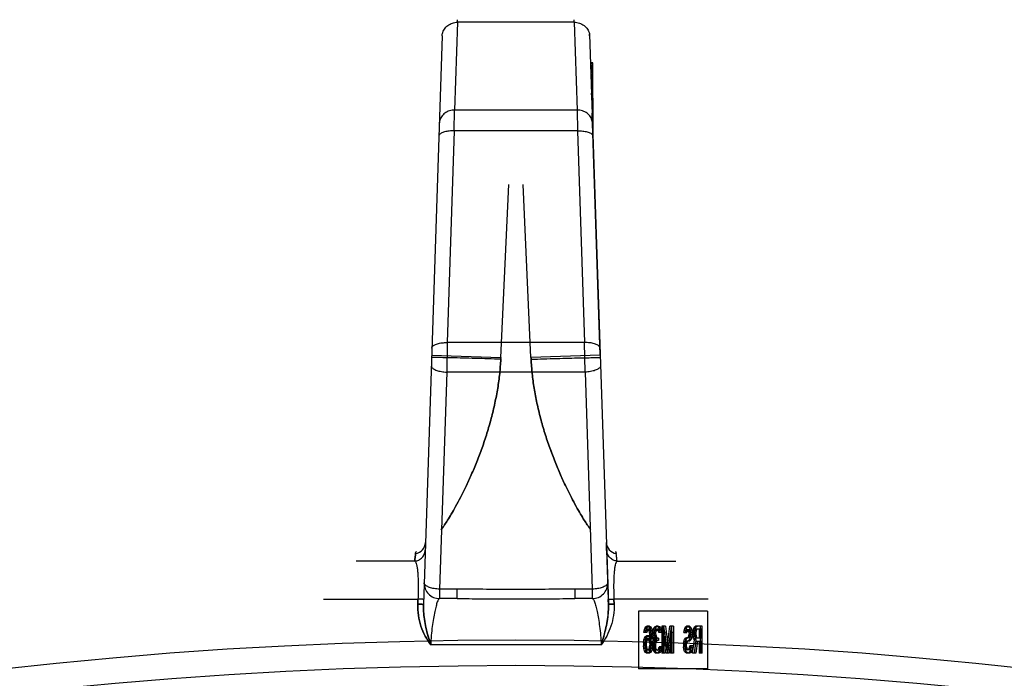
# Model space of a CAD drawing. Header units: millimetres. Extents: x 0 to 297, y 0 to 210.
# Tile 20 of 24: x 255.97 to 259.59, y 180.15 to 182.57. Entities that reach past the tile are written whole.
import ezdxf

# ---------------------------------------------------------------- set-up
doc = ezdxf.new("R2010")
doc.units = ezdxf.units.MM
doc.header["$LTSCALE"] = 16.335
doc.layers.get('0').update_dxf_attribs({"linetype": 'CONTINUOUS'})
doc.layers.add('001-M31079-X02', color=7, linetype='CONTINUOUS')

msp = doc.modelspace()

# ---------------------------------------------------------------- linework, layer by layer
at = {"color": 7, "linetype": 'Continuous'}
msp.add_circle((257.7947, 163.7483), 16.5401, dxfattribs=at)
at = {"color": 9, "linetype": 'Continuous'}
msp.add_circle((257.7947, 163.7483), 16.4465, dxfattribs=at)
at = {"layer": '001-M31079-X02', "color": 9, "linetype": 'Continuous'}
for p, q in [((257.5801, 182.5607), (257.5694, 182.2379)), ((257.5801, 182.5607), (257.5803, 182.5702)), ((257.5801, 182.5607), (257.5803, 182.5702)), ((258.0093, 182.5607), (257.5801, 182.5607)), ((258.0093, 182.5607), (258.0091, 182.5702)), ((258.0093, 182.5607), (258.0091, 182.5702)), ((258.0093, 182.5607), (258.0199, 182.2379)), ((257.5236, 182.5103), (257.4545, 180.4187)), ((257.5236, 182.5103), (257.5238, 182.5168)), ((257.5679, 182.1613), (257.5694, 182.2379)), ((258.0199, 182.2379), (257.5694, 182.2379)), ((258.0199, 182.2379), (258.0214, 182.1613)), ((257.5679, 182.1613), (257.5422, 181.382)), ((258.0214, 182.1613), (257.5679, 182.1613)), ((258.0214, 182.1613), (258.0471, 181.382)), ((257.5422, 181.382), (257.5401, 181.2737)), ((258.0471, 181.382), (257.5422, 181.382)), ((258.0493, 181.2737), (258.0471, 181.382)), ((257.4848, 181.3362), (257.7392, 181.3278)), ((258.1045, 181.3362), (257.8501, 181.3278)), ((257.5401, 181.2737), (257.5137, 180.4752)), ((258.0493, 181.2737), (257.5401, 181.2737)), ((258.0493, 181.2737), (258.0756, 180.4752)), ((257.4622, 180.6467), (257.4621, 180.6467)), ((257.4629, 180.6465), (257.4627, 180.6465)), ((258.1272, 180.6466), (258.1273, 180.6467)), ((257.4229, 180.5783), (257.2068, 180.5783)), ((258.1664, 180.5783), (258.3825, 180.5783)), ((257.5137, 180.4752), (257.5137, 180.4402)), ((257.5786, 180.4752), (257.5137, 180.4752)), ((257.5786, 180.4402), (257.5137, 180.4402)), ((257.5786, 180.4402), (257.5786, 180.4752)), ((258.0108, 180.4752), (258.0108, 180.4402)), ((258.0756, 180.4752), (258.0108, 180.4752)), ((258.0756, 180.4402), (258.0108, 180.4402)), ((258.0756, 180.4752), (258.0756, 180.4402)), ((257.0875, 180.4386), (257.4344, 180.4386)), ((258.5018, 180.4386), (258.155, 180.4386)), ((258.1082, 180.2705), (257.4812, 180.2705))]:
    msp.add_line(p, q, dxfattribs=at)
at = {"layer": '001-M31079-X02', "color": 7, "linetype": 'Continuous'}
for p, q in [((258.0658, 182.5103), (258.0656, 182.5168)), ((258.0656, 182.5168), (258.1348, 180.4187)), ((258.0691, 182.4109), (258.0691, 182.4079)), ((258.0775, 182.4109), (258.0691, 182.4109)), ((258.0775, 182.4079), (258.0692, 182.4079)), ((258.0693, 182.4079), (258.0693, 182.4019)), ((258.0775, 182.4019), (258.0694, 182.4019)), ((258.0775, 182.3989), (258.0695, 182.3989)), ((258.0775, 182.3959), (258.0696, 182.3959)), ((258.0775, 182.2816), (258.0775, 182.4109)), ((258.0775, 182.3928), (258.0696, 182.3928)), ((258.0775, 182.3898), (258.0697, 182.3898)), ((258.0775, 182.3868), (258.0698, 182.3868)), ((258.0775, 182.3838), (258.0699, 182.3838)), ((258.0775, 182.3778), (258.0702, 182.3778)), ((258.0775, 182.3748), (258.0703, 182.3748)), ((258.0775, 182.3688), (258.0705, 182.3688)), ((258.0775, 182.3658), (258.0706, 182.3658)), ((258.0775, 182.3628), (258.0707, 182.3628)), ((258.0775, 182.3597), (258.0708, 182.3597)), ((258.0775, 182.3567), (258.0709, 182.3567)), ((258.0775, 182.3537), (258.0709, 182.3537)), ((258.0775, 182.3507), (258.071, 182.3507)), ((258.0714, 182.3447), (258.0714, 182.3387)), ((258.0775, 182.3447), (258.0714, 182.3447)), ((258.0775, 182.3387), (258.0715, 182.3387)), ((258.0775, 182.3327), (258.0717, 182.3327)), ((258.0775, 182.3176), (258.0721, 182.3176)), ((258.0775, 182.3056), (258.0725, 182.3056)), ((258.0775, 182.3026), (258.0726, 182.3026)), ((258.0775, 182.2999), (258.0727, 182.2999)), ((258.0728, 182.294), (258.0728, 182.2999)), ((258.0775, 182.2966), (258.0728, 182.2966)), ((258.0775, 182.294), (258.0728, 182.294)), ((258.0729, 182.2966), (258.0729, 182.2905)), ((258.0775, 182.2905), (258.0729, 182.2905)), ((258.0775, 182.2921), (258.073, 182.2921)), ((258.0731, 182.2905), (258.0731, 182.2875)), ((258.0775, 182.2875), (258.0731, 182.2875)), ((258.0775, 182.2816), (258.0733, 182.2816)), ((258.0775, 182.2791), (258.0734, 182.2791)), ((258.0775, 182.2785), (258.0734, 182.2785)), ((258.0735, 182.2746), (258.0735, 182.2816)), ((258.0735, 182.2785), (258.0735, 182.2725)), ((258.0775, 182.2746), (258.0735, 182.2746)), ((258.0775, 182.2725), (258.0735, 182.2725)), ((258.0775, 182.2732), (258.0736, 182.2732)), ((258.0737, 182.2725), (258.0737, 182.2695)), ((258.0775, 182.2695), (258.0737, 182.2695)), ((258.0775, 182.2687), (258.0738, 182.2687)), ((258.0775, 182.2638), (258.0739, 182.2638)), ((258.0775, 182.2628), (258.074, 182.2628)), ((258.0743, 182.2537), (258.0775, 182.2537)), ((258.0775, 182.2533), (258.0743, 182.2533)), ((258.0775, 182.2816), (258.0775, 182.1545)), ((258.1045, 181.3362), (258.0752, 182.2263)), ((258.1045, 181.3362), (258.0752, 182.2263)), ((258.0775, 182.2231), (258.0753, 182.2231)), ((258.0754, 182.2218), (258.0754, 182.2151)), ((258.0775, 182.2218), (258.0754, 182.2218)), ((258.0755, 182.2134), (258.0755, 182.2167)), ((258.0775, 182.2167), (258.0755, 182.2167)), ((258.0775, 182.2151), (258.0756, 182.2151)), ((258.0756, 182.2134), (258.0775, 182.2134)), ((258.0775, 182.2113), (258.0757, 182.2113)), ((258.0775, 182.2107), (258.0757, 182.2107)), ((258.0758, 182.2026), (258.0758, 182.2107)), ((258.0775, 182.2074), (258.0758, 182.2074)), ((258.0775, 182.2026), (258.0758, 182.2026)), ((258.0759, 182.2063), (258.0759, 182.2018)), ((258.0775, 182.2063), (258.0759, 182.2063)), ((258.0775, 182.2042), (258.0759, 182.2042)), ((258.0775, 182.2018), (258.076, 182.2018)), ((258.0775, 182.2009), (258.076, 182.2009)), ((258.0775, 182.1592), (258.0762, 182.1956)), ((258.0775, 182.1956), (258.0762, 182.1956)), ((258.0775, 182.1886), (258.0764, 182.1886)), ((258.0775, 182.1842), (258.0766, 182.1842)), ((258.0775, 182.1592), (258.0775, 182.1956)), ((258.0768, 182.1759), (258.0775, 182.1603)), ((258.0775, 182.1759), (258.0768, 182.1759)), ((257.7392, 181.3278), (257.7686, 181.9636)), ((257.7392, 181.3278), (257.7686, 181.9636)), ((257.8501, 181.3278), (257.8207, 181.9636)), ((257.8501, 181.3278), (257.8207, 181.9636)), ((257.7389, 181.3208), (257.7391, 181.3255)), ((257.7392, 181.3278), (257.739, 181.3232)), ((257.8501, 181.3278), (257.8503, 181.3232)), ((257.8504, 181.3208), (257.8502, 181.3255)), ((258.1282, 180.6188), (258.1273, 180.6467)), ((258.1282, 180.6188), (258.1342, 180.4372)), ((257.4338, 180.4201), (257.4344, 180.4386)), ((257.4344, 180.4386), (257.4338, 180.4201)), ((258.1342, 180.4372), (258.1348, 180.4187)), ((258.1348, 180.4187), (258.1342, 180.4372)), ((258.1342, 180.4372), (258.1348, 180.4186)), ((258.1556, 180.4201), (258.155, 180.4386)), ((258.155, 180.4386), (258.1556, 180.4201)), ((258.2453, 180.3944), (258.2453, 180.1823)), ((258.4996, 180.3944), (258.2453, 180.3944)), ((258.4996, 180.3944), (258.4996, 180.1823)), ((258.2685, 180.3301), (258.2724, 180.3364)), ((258.2724, 180.3364), (258.2762, 180.3386)), ((258.2786, 180.3364), (258.2724, 180.3364)), ((258.2748, 180.3301), (258.2786, 180.3364)), ((258.2855, 180.3386), (258.2762, 180.3386)), ((258.2786, 180.3364), (258.2824, 180.3386)), ((258.2792, 180.3386), (258.283, 180.3364)), ((258.283, 180.3364), (258.2868, 180.3301)), ((258.2893, 180.3364), (258.283, 180.3364)), ((258.2855, 180.3386), (258.2893, 180.3364)), ((258.2893, 180.3364), (258.2931, 180.3301)), ((258.299, 180.3238), (258.3021, 180.3322)), ((258.3021, 180.3322), (258.3051, 180.3364)), ((258.3083, 180.3322), (258.3021, 180.3322)), ((258.3051, 180.3364), (258.3105, 180.3386)), ((258.3114, 180.3364), (258.3051, 180.3364)), ((258.3053, 180.3238), (258.3083, 180.3322)), ((258.3083, 180.3322), (258.3114, 180.3364)), ((258.3182, 180.3386), (258.3105, 180.3386)), ((258.3114, 180.3364), (258.3167, 180.3386)), ((258.312, 180.3386), (258.3173, 180.3364)), ((258.3173, 180.3364), (258.3204, 180.3322)), ((258.3236, 180.3364), (258.3173, 180.3364)), ((258.3182, 180.3386), (258.3236, 180.3364)), ((258.3204, 180.3322), (258.3234, 180.3238)), ((258.3266, 180.3322), (258.3204, 180.3322)), ((258.3236, 180.3364), (258.3266, 180.3322)), ((258.3266, 180.3322), (258.3297, 180.3238)), ((258.331, 180.3386), (258.331, 180.2396)), ((258.3442, 180.3386), (258.331, 180.3386)), ((258.3373, 180.2396), (258.3373, 180.3386)), ((258.3379, 180.3386), (258.3493, 180.2501)), ((258.3442, 180.3386), (258.3556, 180.2501)), ((258.3493, 180.2501), (258.3607, 180.3386)), ((258.3556, 180.2501), (258.367, 180.3386)), ((258.3739, 180.3386), (258.3607, 180.3386)), ((258.3676, 180.2396), (258.3676, 180.3386)), ((258.3739, 180.3386), (258.3739, 180.2396)), ((258.4156, 180.3301), (258.4186, 180.3364)), ((258.4186, 180.3364), (258.4224, 180.3386)), ((258.4249, 180.3364), (258.4186, 180.3364)), ((258.4219, 180.3301), (258.4249, 180.3364)), ((258.4325, 180.3386), (258.4224, 180.3386)), ((258.4249, 180.3364), (258.4287, 180.3386)), ((258.4263, 180.3386), (258.4293, 180.3364)), ((258.4293, 180.3364), (258.4324, 180.3322)), ((258.4356, 180.3364), (258.4293, 180.3364)), ((258.4324, 180.3322), (258.4354, 180.3238)), ((258.4386, 180.3322), (258.4324, 180.3322)), ((258.4325, 180.3386), (258.4356, 180.3364)), ((258.4356, 180.3364), (258.4386, 180.3322)), ((258.4386, 180.3322), (258.4417, 180.3238)), ((258.4484, 180.3301), (258.4514, 180.3364)), ((258.4514, 180.3364), (258.4552, 180.3386)), ((258.4577, 180.3364), (258.4514, 180.3364)), ((258.4546, 180.3301), (258.4577, 180.3364)), ((258.4798, 180.3386), (258.4552, 180.3386)), ((258.4577, 180.3364), (258.4615, 180.3386)), ((258.4735, 180.2396), (258.4735, 180.3386)), ((258.4798, 180.2396), (258.4798, 180.3386)), ((258.2655, 180.3154), (258.2663, 180.3217)), ((258.2756, 180.3154), (258.2655, 180.3154)), ((258.2663, 180.3217), (258.2685, 180.3301)), ((258.2771, 180.3217), (258.2663, 180.3217)), ((258.2678, 180.2943), (258.2716, 180.3006)), ((258.2748, 180.3301), (258.2685, 180.3301)), ((258.2708, 180.3217), (258.2693, 180.3154)), ((258.2731, 180.3259), (258.2708, 180.3217)), ((258.2716, 180.3006), (258.2754, 180.3027)), ((258.2779, 180.3006), (258.2716, 180.3006)), ((258.2718, 180.3154), (258.2725, 180.3217)), ((258.2725, 180.3217), (258.2748, 180.3301)), ((258.2754, 180.328), (258.2731, 180.3259)), ((258.2794, 180.3259), (258.2731, 180.3259)), ((258.2741, 180.2943), (258.2779, 180.3006)), ((258.2862, 180.328), (258.2754, 180.328)), ((258.2855, 180.3027), (258.2754, 180.3027)), ((258.2771, 180.3217), (258.2756, 180.3154)), ((258.2794, 180.3259), (258.2771, 180.3217)), ((258.2779, 180.3006), (258.2817, 180.3027)), ((258.2792, 180.3027), (258.283, 180.3006)), ((258.2817, 180.328), (258.2794, 180.3259)), ((258.2823, 180.3259), (258.28, 180.328)), ((258.2845, 180.3217), (258.2823, 180.3259)), ((258.2885, 180.3259), (258.2823, 180.3259)), ((258.283, 180.3006), (258.2876, 180.2922)), ((258.2893, 180.3006), (258.283, 180.3006)), ((258.2861, 180.3154), (258.2845, 180.3217)), ((258.2954, 180.3217), (258.2845, 180.3217)), ((258.2855, 180.3027), (258.2893, 180.3006)), ((258.2868, 180.3091), (258.2861, 180.3154)), ((258.2923, 180.3154), (258.2861, 180.3154)), ((258.2885, 180.3259), (258.2862, 180.328)), ((258.2868, 180.3301), (258.2891, 180.3217)), ((258.2931, 180.3301), (258.2868, 180.3301)), ((258.2876, 180.2964), (258.2868, 180.3091)), ((258.2931, 180.3091), (258.2868, 180.3091)), ((258.2876, 180.2964), (258.2876, 180.2922)), ((258.2977, 180.2964), (258.2876, 180.2964)), ((258.2908, 180.3217), (258.2885, 180.3259)), ((258.2891, 180.3217), (258.2906, 180.3112)), ((258.2893, 180.3006), (258.2939, 180.2922)), ((258.2906, 180.3112), (258.2914, 180.2964)), ((258.2969, 180.3112), (258.2906, 180.3112)), ((258.2923, 180.3154), (258.2908, 180.3217)), ((258.2914, 180.2817), (258.2914, 180.2964)), ((258.2931, 180.3091), (258.2923, 180.3154)), ((258.2931, 180.3301), (258.2954, 180.3217)), ((258.2939, 180.2964), (258.2931, 180.3091)), ((258.2939, 180.2922), (258.2939, 180.2964)), ((258.2954, 180.3217), (258.2969, 180.3112)), ((258.2969, 180.3112), (258.2977, 180.2964)), ((258.2977, 180.2964), (258.2977, 180.2817)), ((258.2983, 180.3154), (258.299, 180.3238)), ((258.2983, 180.3154), (258.2983, 180.3112)), ((258.3083, 180.3154), (258.2983, 180.3154)), ((258.299, 180.3027), (258.2983, 180.3112)), ((258.3083, 180.3112), (258.2983, 180.3112)), ((258.3053, 180.3238), (258.299, 180.3238)), ((258.3005, 180.2964), (258.299, 180.3027)), ((258.3099, 180.3027), (258.299, 180.3027)), ((258.3036, 180.2901), (258.3005, 180.2964)), ((258.3068, 180.2964), (258.3005, 180.2964)), ((258.3036, 180.3217), (258.3021, 180.3154)), ((258.3021, 180.3112), (258.3021, 180.3154)), ((258.3021, 180.3112), (258.3036, 180.3027)), ((258.3059, 180.3259), (258.3036, 180.3217)), ((258.3099, 180.3217), (258.3036, 180.3217)), ((258.3036, 180.3027), (258.3051, 180.2985)), ((258.3045, 180.3154), (258.3053, 180.3238)), ((258.3045, 180.3112), (258.3045, 180.3154)), ((258.3053, 180.3027), (258.3045, 180.3112)), ((258.3051, 180.2985), (258.3097, 180.2943)), ((258.3114, 180.2985), (258.3051, 180.2985)), ((258.3068, 180.2964), (258.3053, 180.3027)), ((258.3097, 180.328), (258.3059, 180.3259)), ((258.3122, 180.3259), (258.3059, 180.3259)), ((258.3099, 180.2901), (258.3068, 180.2964)), ((258.3099, 180.3217), (258.3083, 180.3154)), ((258.3083, 180.3154), (258.3083, 180.3112)), ((258.3083, 180.3112), (258.3099, 180.3027)), ((258.319, 180.328), (258.3097, 180.328)), ((258.3122, 180.3259), (258.3099, 180.3217)), ((258.3099, 180.3027), (258.3114, 180.2985)), ((258.3114, 180.2985), (258.316, 180.2943)), ((258.316, 180.328), (258.3122, 180.3259)), ((258.3165, 180.3259), (258.3127, 180.328)), ((258.3188, 180.3217), (258.3165, 180.3259)), ((258.3228, 180.3259), (258.3165, 180.3259)), ((258.3204, 180.3154), (258.3188, 180.3217)), ((258.3251, 180.3217), (258.3188, 180.3217)), ((258.3228, 180.3259), (258.319, 180.328)), ((258.3304, 180.3154), (258.3204, 180.3154)), ((258.3251, 180.3217), (258.3228, 180.3259)), ((258.3234, 180.3238), (258.3242, 180.3154)), ((258.3297, 180.3238), (258.3234, 180.3238)), ((258.3266, 180.3154), (258.3251, 180.3217)), ((258.3297, 180.3238), (258.3304, 180.3154)), ((258.3356, 180.2396), (258.3356, 180.3175)), ((258.3463, 180.2396), (258.3356, 180.3175)), ((258.3419, 180.3175), (258.3356, 180.3175)), ((258.3419, 180.3175), (258.3419, 180.2396)), ((258.3525, 180.2396), (258.3419, 180.3175)), ((258.363, 180.3175), (258.3524, 180.2396)), ((258.3693, 180.3175), (258.3586, 180.2396)), ((258.363, 180.3175), (258.363, 180.2396)), ((258.3693, 180.3175), (258.363, 180.3175)), ((258.3693, 180.2396), (258.3693, 180.3175)), ((258.4125, 180.3154), (258.4133, 180.3217)), ((258.4125, 180.3154), (258.4234, 180.3154)), ((258.4133, 180.3217), (258.4156, 180.3301)), ((258.4196, 180.3217), (258.4133, 180.3217)), ((258.4219, 180.3301), (258.4156, 180.3301)), ((258.4179, 180.3196), (258.4171, 180.3154)), ((258.4194, 180.3238), (258.4179, 180.3196)), ((258.4241, 180.3196), (258.4179, 180.3196)), ((258.4179, 180.2943), (258.4217, 180.2964)), ((258.4188, 180.3154), (258.4196, 180.3217)), ((258.4217, 180.3259), (258.4194, 180.3238)), ((258.4257, 180.3238), (258.4194, 180.3238)), ((258.4196, 180.3217), (258.4219, 180.3301)), ((258.4325, 180.3259), (258.4217, 180.3259)), ((258.4325, 180.2964), (258.4217, 180.2964)), ((258.4241, 180.3196), (258.4234, 180.3154)), ((258.4257, 180.3238), (258.4241, 180.3196)), ((258.4241, 180.2943), (258.428, 180.2964)), ((258.428, 180.3259), (258.4257, 180.3238)), ((258.4285, 180.3238), (258.4263, 180.3259)), ((258.4263, 180.2964), (258.4285, 180.2985)), ((258.4308, 180.3196), (258.4285, 180.3238)), ((258.4348, 180.3238), (258.4285, 180.3238)), ((258.4285, 180.2985), (258.4308, 180.3027)), ((258.4348, 180.2985), (258.4285, 180.2985)), ((258.4316, 180.3133), (258.4308, 180.3196)), ((258.4371, 180.3196), (258.4308, 180.3196)), ((258.4308, 180.3027), (258.4316, 180.3091)), ((258.4371, 180.3027), (258.4308, 180.3027)), ((258.4316, 180.3133), (258.4316, 180.3091)), ((258.4379, 180.3133), (258.4316, 180.3133)), ((258.4379, 180.3091), (258.4316, 180.3091)), ((258.4354, 180.2985), (258.4324, 180.2901)), ((258.4348, 180.3238), (258.4325, 180.3259)), ((258.4325, 180.2964), (258.4348, 180.2985)), ((258.4371, 180.3196), (258.4348, 180.3238)), ((258.4348, 180.2985), (258.4371, 180.3027)), ((258.4354, 180.3238), (258.4362, 180.3154)), ((258.4417, 180.3238), (258.4354, 180.3238)), ((258.4362, 180.307), (258.4354, 180.2985)), ((258.4417, 180.2985), (258.4354, 180.2985)), ((258.4362, 180.307), (258.4362, 180.3154)), ((258.4424, 180.3154), (258.4362, 180.3154)), ((258.4424, 180.307), (258.4362, 180.307)), ((258.4379, 180.3133), (258.4371, 180.3196)), ((258.4371, 180.3027), (258.4379, 180.3091)), ((258.4379, 180.3091), (258.4379, 180.3133)), ((258.4417, 180.2985), (258.4386, 180.2901)), ((258.4417, 180.3238), (258.4424, 180.3154)), ((258.4424, 180.307), (258.4417, 180.2985)), ((258.4424, 180.3154), (258.4424, 180.307)), ((258.4453, 180.3154), (258.4461, 180.3217)), ((258.4453, 180.3154), (258.4453, 180.307)), ((258.4561, 180.3154), (258.4453, 180.3154)), ((258.4461, 180.3006), (258.4453, 180.307)), ((258.4516, 180.307), (258.4453, 180.307)), ((258.4461, 180.3217), (258.4484, 180.3301)), ((258.4569, 180.3217), (258.4461, 180.3217)), ((258.4484, 180.2922), (258.4461, 180.3006)), ((258.4523, 180.3006), (258.4461, 180.3006)), ((258.4546, 180.3301), (258.4484, 180.3301)), ((258.4506, 180.3217), (258.4499, 180.3154)), ((258.4499, 180.3091), (258.4499, 180.3154)), ((258.4499, 180.3091), (258.4506, 180.3027)), ((258.4561, 180.3091), (258.4499, 180.3091)), ((258.4522, 180.3259), (258.4506, 180.3217)), ((258.4506, 180.3027), (258.4522, 180.2985)), ((258.4569, 180.3027), (258.4506, 180.3027)), ((258.4516, 180.3154), (258.4523, 180.3217)), ((258.4516, 180.3154), (258.4516, 180.307)), ((258.4523, 180.3006), (258.4516, 180.307)), ((258.4544, 180.328), (258.4522, 180.3259)), ((258.4584, 180.3259), (258.4522, 180.3259)), ((258.4522, 180.2985), (258.4544, 180.2964)), ((258.4584, 180.2985), (258.4522, 180.2985)), ((258.4523, 180.3217), (258.4546, 180.3301)), ((258.4546, 180.2922), (258.4523, 180.3006)), ((258.4752, 180.328), (258.4544, 180.328)), ((258.4544, 180.2964), (258.4752, 180.2964)), ((258.4569, 180.3217), (258.4561, 180.3154)), ((258.4561, 180.3154), (258.4561, 180.3091)), ((258.4561, 180.3091), (258.4569, 180.3027)), ((258.4584, 180.3259), (258.4569, 180.3217)), ((258.4569, 180.3027), (258.4584, 180.2985)), ((258.4607, 180.328), (258.4584, 180.3259)), ((258.4584, 180.2985), (258.4607, 180.2964)), ((258.4689, 180.328), (258.4689, 180.2964)), ((258.4752, 180.2964), (258.4752, 180.328)), ((258.264, 180.2775), (258.2655, 180.288)), ((258.264, 180.2775), (258.264, 180.2669)), ((258.2702, 180.2775), (258.264, 180.2775)), ((258.2655, 180.2564), (258.264, 180.2669)), ((258.2702, 180.2669), (258.264, 180.2669)), ((258.2655, 180.288), (258.2678, 180.2943)), ((258.2718, 180.288), (258.2655, 180.288)), ((258.2678, 180.2943), (258.2741, 180.2943)), ((258.2685, 180.2817), (258.2678, 180.2754)), ((258.2678, 180.269), (258.2678, 180.2754)), ((258.2678, 180.2754), (258.2741, 180.2754)), ((258.2678, 180.269), (258.2685, 180.2627)), ((258.2741, 180.269), (258.2678, 180.269)), ((258.2701, 180.2859), (258.2685, 180.2817)), ((258.2748, 180.2817), (258.2685, 180.2817)), ((258.2685, 180.2627), (258.2701, 180.2564)), ((258.2748, 180.2627), (258.2685, 180.2627)), ((258.2724, 180.2901), (258.2701, 180.2859)), ((258.2763, 180.2859), (258.2701, 180.2859)), ((258.2702, 180.2775), (258.2718, 180.288)), ((258.2702, 180.2669), (258.2702, 180.2775)), ((258.2718, 180.2564), (258.2702, 180.2669)), ((258.2718, 180.288), (258.2741, 180.2943)), ((258.2746, 180.2922), (258.2724, 180.2901)), ((258.2786, 180.2901), (258.2724, 180.2901)), ((258.2748, 180.2817), (258.2741, 180.2754)), ((258.2741, 180.2754), (258.2741, 180.269)), ((258.2741, 180.269), (258.2748, 180.2627)), ((258.2862, 180.2922), (258.2746, 180.2922)), ((258.2763, 180.2859), (258.2748, 180.2817)), ((258.2748, 180.2627), (258.2763, 180.2564)), ((258.2786, 180.2901), (258.2763, 180.2859)), ((258.2809, 180.2922), (258.2786, 180.2901)), ((258.2823, 180.2901), (258.28, 180.2922)), ((258.2845, 180.2859), (258.2823, 180.2901)), ((258.2885, 180.2901), (258.2823, 180.2901)), ((258.2861, 180.2817), (258.2845, 180.2859)), ((258.2908, 180.2859), (258.2845, 180.2859)), ((258.2845, 180.2564), (258.2861, 180.2627)), ((258.2868, 180.2754), (258.2861, 180.2817)), ((258.2977, 180.2817), (258.2861, 180.2817)), ((258.2861, 180.2627), (258.2868, 180.269)), ((258.2923, 180.2627), (258.2861, 180.2627)), ((258.2885, 180.2901), (258.2862, 180.2922)), ((258.2868, 180.2754), (258.2868, 180.269)), ((258.2931, 180.2754), (258.2868, 180.2754)), ((258.2931, 180.269), (258.2868, 180.269)), ((258.2939, 180.2922), (258.2876, 180.2922)), ((258.2908, 180.2859), (258.2885, 180.2901)), ((258.2906, 180.2669), (258.2891, 180.2564)), ((258.2914, 180.2817), (258.2906, 180.2669)), ((258.2969, 180.2669), (258.2906, 180.2669)), ((258.2923, 180.2817), (258.2908, 180.2859)), ((258.2908, 180.2564), (258.2923, 180.2627)), ((258.2931, 180.2754), (258.2923, 180.2817)), ((258.2923, 180.2627), (258.2931, 180.269)), ((258.2931, 180.269), (258.2931, 180.2754)), ((258.2969, 180.2669), (258.2954, 180.2564)), ((258.2977, 180.2817), (258.2969, 180.2669)), ((258.2975, 180.2711), (258.2983, 180.2796)), ((258.2975, 180.2711), (258.2975, 180.2627)), ((258.3076, 180.2711), (258.2975, 180.2711)), ((258.2983, 180.2564), (258.2975, 180.2627)), ((258.3076, 180.2627), (258.2975, 180.2627)), ((258.2983, 180.2796), (258.2998, 180.2859)), ((258.3091, 180.2796), (258.2983, 180.2796)), ((258.2998, 180.2859), (258.3036, 180.2901)), ((258.3061, 180.2859), (258.2998, 180.2859)), ((258.3028, 180.2796), (258.3013, 180.2711)), ((258.3013, 180.2627), (258.3013, 180.2711)), ((258.3013, 180.2627), (258.3021, 180.2585)), ((258.3051, 180.2838), (258.3028, 180.2796)), ((258.3099, 180.2901), (258.3036, 180.2901)), ((258.3038, 180.2711), (258.3045, 180.2796)), ((258.3038, 180.2627), (258.3038, 180.2711)), ((258.3045, 180.2564), (258.3038, 180.2627)), ((258.3045, 180.2796), (258.3061, 180.2859)), ((258.3097, 180.2859), (258.3051, 180.2838)), ((258.3114, 180.2838), (258.3051, 180.2838)), ((258.3061, 180.2859), (258.3099, 180.2901)), ((258.3091, 180.2796), (258.3076, 180.2711)), ((258.3076, 180.2711), (258.3076, 180.2627)), ((258.3076, 180.2627), (258.3083, 180.2585)), ((258.3114, 180.2838), (258.3091, 180.2796)), ((258.319, 180.2943), (258.3097, 180.2943)), ((258.319, 180.2859), (258.3097, 180.2859)), ((258.316, 180.2859), (258.3114, 180.2838)), ((258.3127, 180.2859), (258.3127, 180.2943)), ((258.319, 180.2943), (258.319, 180.2859)), ((258.3204, 180.2585), (258.3211, 180.2627)), ((258.3312, 180.2627), (258.3211, 180.2627)), ((258.3249, 180.2627), (258.3242, 180.2564)), ((258.3266, 180.2585), (258.3274, 180.2627)), ((258.3312, 180.2627), (258.3304, 180.2564)), ((258.4103, 180.2733), (258.4118, 180.2817)), ((258.4103, 180.2733), (258.4103, 180.2627)), ((258.4165, 180.2733), (258.4103, 180.2733)), ((258.4118, 180.2543), (258.4103, 180.2627)), ((258.4165, 180.2627), (258.4103, 180.2627)), ((258.4118, 180.2817), (258.4148, 180.2901)), ((258.4181, 180.2817), (258.4118, 180.2817)), ((258.4148, 180.2901), (258.4179, 180.2943)), ((258.4211, 180.2901), (258.4148, 180.2901)), ((258.4164, 180.2775), (258.4148, 180.2711)), ((258.4148, 180.2648), (258.4148, 180.2711)), ((258.4211, 180.2711), (258.4148, 180.2711)), ((258.4148, 180.2648), (258.4164, 180.2585)), ((258.4211, 180.2648), (258.4148, 180.2648)), ((258.4186, 180.2817), (258.4164, 180.2775)), ((258.4226, 180.2775), (258.4164, 180.2775)), ((258.4165, 180.2733), (258.4181, 180.2817)), ((258.4165, 180.2627), (258.4165, 180.2733)), ((258.4181, 180.2543), (258.4165, 180.2627)), ((258.4241, 180.2943), (258.4179, 180.2943)), ((258.4181, 180.2817), (258.4211, 180.2901)), ((258.4217, 180.2838), (258.4186, 180.2817)), ((258.4249, 180.2817), (258.4186, 180.2817)), ((258.4211, 180.2901), (258.4241, 180.2943)), ((258.4226, 180.2775), (258.4211, 180.2711)), ((258.4211, 180.2711), (258.4211, 180.2648)), ((258.4211, 180.2648), (258.4226, 180.2585)), ((258.4325, 180.2838), (258.4217, 180.2838)), ((258.4249, 180.2817), (258.4226, 180.2775)), ((258.428, 180.2838), (258.4249, 180.2817)), ((258.4293, 180.2859), (258.4263, 180.2838)), ((258.4324, 180.2901), (258.4293, 180.2859)), ((258.4356, 180.2859), (258.4293, 180.2859)), ((258.4308, 180.2543), (258.4331, 180.2606)), ((258.4386, 180.2901), (258.4324, 180.2901)), ((258.4356, 180.2859), (258.4325, 180.2838)), ((258.4331, 180.2606), (258.4339, 180.2669)), ((258.4394, 180.2606), (258.4331, 180.2606)), ((258.4447, 180.2669), (258.4339, 180.2669)), ((258.4386, 180.2901), (258.4356, 180.2859)), ((258.4371, 180.2543), (258.4394, 180.2606)), ((258.4384, 180.2669), (258.4377, 180.2585)), ((258.4394, 180.2606), (258.4401, 180.2669)), ((258.4447, 180.2669), (258.444, 180.2585)), ((258.4445, 180.2396), (258.4514, 180.288)), ((258.4514, 180.288), (258.4484, 180.2922)), ((258.4546, 180.2922), (258.4484, 180.2922)), ((258.456, 180.2838), (258.4499, 180.2396)), ((258.4508, 180.2396), (258.4577, 180.288)), ((258.4577, 180.288), (258.4514, 180.288)), ((258.4577, 180.288), (258.4546, 180.2922)), ((258.456, 180.2838), (258.4752, 180.2838)), ((258.4622, 180.2838), (258.4561, 180.2396)), ((258.4689, 180.2838), (258.4689, 180.2396)), ((258.4752, 180.2838), (258.4752, 180.2396)), ((258.2678, 180.248), (258.2655, 180.2564)), ((258.2763, 180.2564), (258.2655, 180.2564)), ((258.2716, 180.2417), (258.2678, 180.248)), ((258.2741, 180.248), (258.2678, 180.248)), ((258.2701, 180.2564), (258.2724, 180.2522)), ((258.2754, 180.2396), (258.2716, 180.2417)), ((258.2779, 180.2417), (258.2716, 180.2417)), ((258.2741, 180.248), (258.2718, 180.2564)), ((258.2724, 180.2522), (258.2746, 180.2501)), ((258.2786, 180.2522), (258.2724, 180.2522)), ((258.2779, 180.2417), (258.2741, 180.248)), ((258.2862, 180.2501), (258.2746, 180.2501)), ((258.2855, 180.2396), (258.2754, 180.2396)), ((258.2763, 180.2564), (258.2786, 180.2522)), ((258.2817, 180.2396), (258.2779, 180.2417)), ((258.2786, 180.2522), (258.2809, 180.2501)), ((258.283, 180.2417), (258.2792, 180.2396)), ((258.28, 180.2501), (258.2823, 180.2522)), ((258.2823, 180.2522), (258.2845, 180.2564)), ((258.2885, 180.2522), (258.2823, 180.2522)), ((258.2868, 180.248), (258.283, 180.2417)), ((258.2893, 180.2417), (258.283, 180.2417)), ((258.2954, 180.2564), (258.2845, 180.2564)), ((258.2893, 180.2417), (258.2855, 180.2396)), ((258.2862, 180.2501), (258.2885, 180.2522)), ((258.2891, 180.2564), (258.2868, 180.248)), ((258.2931, 180.248), (258.2868, 180.248)), ((258.2885, 180.2522), (258.2908, 180.2564)), ((258.2931, 180.248), (258.2893, 180.2417)), ((258.2954, 180.2564), (258.2931, 180.248)), ((258.2998, 180.2501), (258.2983, 180.2564)), ((258.2983, 180.2564), (258.3045, 180.2564)), ((258.3021, 180.2459), (258.2998, 180.2501)), ((258.3061, 180.2501), (258.2998, 180.2501)), ((258.3021, 180.2585), (258.3036, 180.2543)), ((258.3083, 180.2585), (258.3021, 180.2585)), ((258.3051, 180.2417), (258.3021, 180.2459)), ((258.3083, 180.2459), (258.3021, 180.2459)), ((258.3036, 180.2543), (258.3051, 180.2522)), ((258.3099, 180.2543), (258.3036, 180.2543)), ((258.3061, 180.2501), (258.3045, 180.2564)), ((258.3051, 180.2522), (258.3089, 180.2501)), ((258.3114, 180.2522), (258.3051, 180.2522)), ((258.3082, 180.2396), (258.3051, 180.2417)), ((258.3114, 180.2417), (258.3051, 180.2417)), ((258.3083, 180.2459), (258.3061, 180.2501)), ((258.3205, 180.2396), (258.3082, 180.2396)), ((258.3083, 180.2585), (258.3099, 180.2543)), ((258.3114, 180.2417), (258.3083, 180.2459)), ((258.3198, 180.2501), (258.3089, 180.2501)), ((258.3099, 180.2543), (258.3114, 180.2522)), ((258.3114, 180.2522), (258.3152, 180.2501)), ((258.3144, 180.2396), (258.3114, 180.2417)), ((258.3135, 180.2501), (258.3173, 180.2522)), ((258.3173, 180.2417), (258.3143, 180.2396)), ((258.3173, 180.2522), (258.3188, 180.2543)), ((258.3236, 180.2522), (258.3173, 180.2522)), ((258.3204, 180.2459), (258.3173, 180.2417)), ((258.3236, 180.2417), (258.3173, 180.2417)), ((258.3188, 180.2543), (258.3204, 180.2585)), ((258.3251, 180.2543), (258.3188, 180.2543)), ((258.3198, 180.2501), (258.3236, 180.2522)), ((258.3266, 180.2585), (258.3204, 180.2585)), ((258.3226, 180.2501), (258.3204, 180.2459)), ((258.3266, 180.2459), (258.3204, 180.2459)), ((258.3236, 180.2417), (258.3205, 180.2396)), ((258.3242, 180.2564), (258.3226, 180.2501)), ((258.3289, 180.2501), (258.3226, 180.2501)), ((258.3236, 180.2522), (258.3251, 180.2543)), ((258.3266, 180.2459), (258.3236, 180.2417)), ((258.3304, 180.2564), (258.3242, 180.2564)), ((258.3251, 180.2543), (258.3266, 180.2585)), ((258.3289, 180.2501), (258.3266, 180.2459)), ((258.3304, 180.2564), (258.3289, 180.2501)), ((258.3419, 180.2396), (258.331, 180.2396)), ((258.3586, 180.2396), (258.3463, 180.2396)), ((258.3556, 180.2501), (258.3493, 180.2501)), ((258.3739, 180.2396), (258.363, 180.2396)), ((258.4148, 180.2459), (258.4118, 180.2543)), ((258.4181, 180.2543), (258.4118, 180.2543)), ((258.4179, 180.2417), (258.4148, 180.2459)), ((258.4211, 180.2459), (258.4148, 180.2459)), ((258.4164, 180.2585), (258.4186, 180.2543)), ((258.4226, 180.2585), (258.4164, 180.2585)), ((258.4217, 180.2396), (258.4179, 180.2417)), ((258.4241, 180.2417), (258.4179, 180.2417)), ((258.4211, 180.2459), (258.4181, 180.2543)), ((258.4186, 180.2543), (258.4217, 180.2522)), ((258.4249, 180.2543), (258.4186, 180.2543)), ((258.4241, 180.2417), (258.4211, 180.2459)), ((258.4341, 180.2522), (258.4217, 180.2522)), ((258.4341, 180.2396), (258.4217, 180.2396)), ((258.4226, 180.2585), (258.4249, 180.2543)), ((258.428, 180.2396), (258.4241, 180.2417)), ((258.4249, 180.2543), (258.428, 180.2522)), ((258.4278, 180.2522), (258.4308, 180.2543)), ((258.4316, 180.2417), (258.4278, 180.2396)), ((258.4371, 180.2543), (258.4308, 180.2543)), ((258.4354, 180.248), (258.4316, 180.2417)), ((258.4379, 180.2417), (258.4316, 180.2417)), ((258.4341, 180.2522), (258.4371, 180.2543)), ((258.4379, 180.2417), (258.4341, 180.2396)), ((258.4377, 180.2585), (258.4354, 180.248)), ((258.4417, 180.248), (258.4354, 180.248)), ((258.444, 180.2585), (258.4377, 180.2585)), ((258.4417, 180.248), (258.4379, 180.2417)), ((258.444, 180.2585), (258.4417, 180.248)), ((258.4561, 180.2396), (258.4445, 180.2396)), ((258.4798, 180.2396), (258.4689, 180.2396)), ((258.4996, 180.1823), (258.2453, 180.1823))]:
    msp.add_line(p, q, dxfattribs=at)
at = {"layer": '001-M31079-X02', "color": 9, "linetype": 'Continuous'}
for points in [[(257.4622, 180.6467), (257.4625, 180.6466), (257.4627, 180.6465)], [(258.1272, 180.6466), (258.1269, 180.6466), (258.1266, 180.6465), (258.1265, 180.6465)]]:
    msp.add_lwpolyline(points, dxfattribs=at)
for centre, radius, start, end in [((257.4197, 180.6482), 0.0424, 277.9736, 358.0514), ((258.1696, 180.6482), 0.0424, 181.9488, 262.0269), ((257.5137, 180.4968), 0.0566, 178.1099, 270), ((258.0756, 180.4968), 0.0566, 270, 1.8901)]:
    msp.add_arc(centre, radius, start, end, dxfattribs=at)
for points, knots in [([(257.5236, 182.5103), (257.5237, 182.5133), (257.5244, 182.5192), (257.5272, 182.5278), (257.5315, 182.5359), (257.5372, 182.5431), (257.5442, 182.5493), (257.5522, 182.5543), (257.5611, 182.558), (257.5704, 182.5602), (257.5769, 182.5607), (257.5801, 182.5607)], [0, 0, 0, 0, 0.106813, 0.214154, 0.322472, 0.4321, 0.543208, 0.655792, 0.769679, 0.884556, 1, 1, 1, 1]), ([(258.0093, 182.5607), (258.0125, 182.5607), (258.0189, 182.5602), (258.0283, 182.558), (258.0371, 182.5543), (258.0451, 182.5493), (258.0521, 182.5431), (258.0579, 182.5359), (258.0622, 182.5278), (258.0649, 182.5192), (258.0657, 182.5133), (258.0658, 182.5103)], [0, 0, 0, 0, 0.115443, 0.230318, 0.344204, 0.456787, 0.567894, 0.677521, 0.78584, 0.893181, 1, 1, 1, 1]), ([(257.5694, 182.2379), (257.5662, 182.2379), (257.5598, 182.2374), (257.5504, 182.2352), (257.5416, 182.2315), (257.5335, 182.2265), (257.5266, 182.2203), (257.5208, 182.2131), (257.5165, 182.205), (257.5138, 182.1964), (257.513, 182.1904), (257.5129, 182.1875)], [0, 0, 0, 0, 0.115443, 0.230319, 0.344206, 0.456789, 0.567896, 0.677523, 0.785842, 0.893182, 1, 1, 1, 1]), ([(258.0764, 182.1875), (258.0763, 182.1904), (258.0756, 182.1964), (258.0729, 182.2048), (258.0687, 182.2127), (258.0632, 182.2198), (258.0564, 182.226), (258.0484, 182.2312), (258.0394, 182.235), (258.0298, 182.2374), (258.0232, 182.2379), (258.0199, 182.2379)], [0, 0, 0, 0, 0.106197, 0.212482, 0.316463, 0.423719, 0.533532, 0.647096, 0.762514, 0.881834, 1, 1, 1, 1]), ([(257.5679, 182.1613), (257.5647, 182.1614), (257.5583, 182.1614), (257.5491, 182.1607), (257.5405, 182.1595), (257.5326, 182.1577), (257.5257, 182.1554), (257.5198, 182.1526), (257.5153, 182.1494), (257.5123, 182.1457), (257.5114, 182.1429), (257.5114, 182.1415)], [0, 0, 0, 0, 0.151866, 0.299114, 0.434552, 0.562245, 0.6779, 0.780128, 0.866102, 0.938515, 1, 1, 1, 1]), ([(258.0214, 182.1613), (258.0246, 182.1614), (258.031, 182.1614), (258.0402, 182.1607), (258.0489, 182.1595), (258.0567, 182.1577), (258.0637, 182.1554), (258.0695, 182.1526), (258.0741, 182.1494), (258.0771, 182.1457), (258.0779, 182.1429), (258.078, 182.1415)], [0, 0, 0, 0, 0.151866, 0.299115, 0.434553, 0.562246, 0.677901, 0.780128, 0.866103, 0.938515, 1, 1, 1, 1]), ([(257.4857, 181.3622), (257.4857, 181.3635), (257.4865, 181.3662), (257.4893, 181.3698), (257.4937, 181.373), (257.4994, 181.3758), (257.5064, 181.3782), (257.5144, 181.3801), (257.5232, 181.3814), (257.5326, 181.382), (257.539, 181.3821), (257.5422, 181.382)], [0, 0, 0, 0, 0.059973, 0.129055, 0.212627, 0.312474, 0.42812, 0.557711, 0.698503, 0.847166, 1, 1, 1, 1]), ([(258.1037, 181.3622), (258.1036, 181.3635), (258.1029, 181.3662), (258.1, 181.3698), (258.0957, 181.373), (258.0899, 181.3758), (258.083, 181.3782), (258.075, 181.3801), (258.0662, 181.3814), (258.0568, 181.382), (258.0504, 181.3821), (258.0471, 181.382)], [0, 0, 0, 0, 0.059969, 0.129051, 0.212621, 0.312468, 0.428115, 0.557706, 0.698499, 0.847164, 1, 1, 1, 1]), ([(257.7389, 181.3208), (257.7234, 181.3214), (257.692, 181.3224), (257.6455, 181.3238), (257.6009, 181.325), (257.5663, 181.3258), (257.5418, 181.3263), (257.5265, 181.3266), (257.5135, 181.3268), (257.503, 181.3269), (257.4951, 181.3269), (257.4899, 181.3269), (257.487, 181.3268), (257.4856, 181.3267), (257.485, 181.3266), (257.4845, 181.3265), (257.4845, 181.3264)], [0, 0, 0, 0, 0.182955, 0.36976, 0.549102, 0.708769, 0.777753, 0.838105, 0.889054, 0.930258, 0.961585, 0.983302, 0.99068, 0.995846, 0.998902, 1, 1, 1, 1]), ([(257.7389, 181.3208), (257.7381, 181.3033), (257.7354, 181.2676), (257.7281, 181.2136), (257.7177, 181.1588), (257.7044, 181.1036), (257.6886, 181.0488), (257.6707, 180.9954), (257.6514, 180.9443), (257.6313, 180.8964), (257.6112, 180.8528), (257.5919, 180.814), (257.574, 180.7806), (257.5579, 180.7525), (257.5447, 180.7306), (257.533, 180.7126), (257.5271, 180.7036), (257.5172, 180.6899), (257.5271, 180.7036), (257.533, 180.7126), (257.5447, 180.7306), (257.5579, 180.7525), (257.574, 180.7806), (257.5919, 180.814), (257.6112, 180.8528), (257.6313, 180.8964), (257.6514, 180.9443), (257.6707, 180.9954), (257.6886, 181.0488), (257.7044, 181.1036), (257.7177, 181.1588), (257.7281, 181.2136), (257.7354, 181.2676), (257.7381, 181.3033), (257.7389, 181.3208)], [0, 0, 0, 0, 0.039301, 0.079801, 0.121473, 0.163907, 0.206514, 0.248688, 0.28962, 0.328467, 0.36444, 0.396862, 0.425222, 0.449191, 0.468617, 0.483486, 0.493894, 0.5, 0.506106, 0.516514, 0.531383, 0.550809, 0.574779, 0.603138, 0.635561, 0.671534, 0.71038, 0.751313, 0.793487, 0.836094, 0.878527, 0.9202, 0.960699, 1, 1, 1, 1]), ([(257.7389, 181.3208), (257.7381, 181.3033), (257.7354, 181.2676), (257.7281, 181.2136), (257.7177, 181.1588), (257.7044, 181.1036), (257.6886, 181.0488), (257.6707, 180.9954), (257.6514, 180.9443), (257.6313, 180.8964), (257.6112, 180.8528), (257.5919, 180.814), (257.574, 180.7806), (257.5579, 180.7525), (257.5447, 180.7306), (257.533, 180.7126), (257.5271, 180.7036), (257.5172, 180.6899), (257.5271, 180.7036), (257.533, 180.7126), (257.5447, 180.7306), (257.5579, 180.7525), (257.574, 180.7806), (257.5919, 180.814), (257.6112, 180.8528), (257.6313, 180.8964), (257.6514, 180.9443), (257.6707, 180.9954), (257.6886, 181.0488), (257.7044, 181.1036), (257.7177, 181.1588), (257.7281, 181.2136), (257.7354, 181.2676), (257.7381, 181.3033), (257.7389, 181.3208)], [0, 0, 0, 0, 0.039301, 0.079801, 0.121473, 0.163907, 0.206514, 0.248688, 0.28962, 0.328467, 0.36444, 0.396862, 0.425222, 0.449191, 0.468617, 0.483486, 0.493894, 0.5, 0.506106, 0.516514, 0.531383, 0.550809, 0.574779, 0.603138, 0.635561, 0.671534, 0.71038, 0.751313, 0.793487, 0.836094, 0.878527, 0.9202, 0.960699, 1, 1, 1, 1]), ([(257.8504, 181.3208), (257.8659, 181.3214), (257.8973, 181.3224), (257.9439, 181.3238), (257.9885, 181.325), (258.0231, 181.3258), (258.0476, 181.3263), (258.0629, 181.3266), (258.0758, 181.3268), (258.0863, 181.3269), (258.0943, 181.3269), (258.0995, 181.3269), (258.1023, 181.3268), (258.1037, 181.3267), (258.1044, 181.3266), (258.1049, 181.3265), (258.1049, 181.3264)], [0, 0, 0, 0, 0.182955, 0.36976, 0.549102, 0.708769, 0.777753, 0.838105, 0.889054, 0.930258, 0.961585, 0.983302, 0.99068, 0.995846, 0.998902, 1, 1, 1, 1]), ([(257.8504, 181.3208), (257.8512, 181.3033), (257.854, 181.2676), (257.8613, 181.2136), (257.8717, 181.1588), (257.8849, 181.1036), (257.9007, 181.0488), (257.9186, 180.9954), (257.9379, 180.9443), (257.958, 180.8965), (257.9781, 180.8528), (257.9975, 180.814), (258.0153, 180.7806), (258.0314, 180.7525), (258.0446, 180.7306), (258.0563, 180.7126), (258.0623, 180.7036), (258.0721, 180.6899), (258.0623, 180.7036), (258.0563, 180.7126), (258.0446, 180.7306), (258.0314, 180.7525), (258.0153, 180.7806), (257.9975, 180.814), (257.9781, 180.8528), (257.958, 180.8965), (257.9379, 180.9443), (257.9186, 180.9954), (257.9007, 181.0488), (257.8849, 181.1036), (257.8717, 181.1588), (257.8613, 181.2136), (257.854, 181.2676), (257.8512, 181.3033), (257.8504, 181.3208)], [0, 0, 0, 0, 0.039312, 0.079811, 0.121482, 0.163914, 0.206516, 0.248687, 0.289616, 0.32846, 0.364432, 0.396853, 0.425213, 0.449184, 0.468611, 0.483481, 0.493892, 0.5, 0.506108, 0.516519, 0.531389, 0.550816, 0.574787, 0.603147, 0.635568, 0.67154, 0.710384, 0.751314, 0.793484, 0.836086, 0.878518, 0.920189, 0.960689, 1, 1, 1, 1]), ([(257.8504, 181.3208), (257.8512, 181.3033), (257.854, 181.2676), (257.8613, 181.2136), (257.8717, 181.1588), (257.8849, 181.1036), (257.9007, 181.0488), (257.9186, 180.9954), (257.9379, 180.9443), (257.958, 180.8965), (257.9781, 180.8528), (257.9975, 180.814), (258.0153, 180.7806), (258.0314, 180.7525), (258.0446, 180.7306), (258.0563, 180.7126), (258.0623, 180.7036), (258.0721, 180.6899), (258.0623, 180.7036), (258.0563, 180.7126), (258.0446, 180.7306), (258.0314, 180.7525), (258.0153, 180.7806), (257.9975, 180.814), (257.9781, 180.8528), (257.958, 180.8965), (257.9379, 180.9443), (257.9186, 180.9954), (257.9007, 181.0488), (257.8849, 181.1036), (257.8717, 181.1588), (257.8613, 181.2136), (257.854, 181.2676), (257.8512, 181.3033), (257.8504, 181.3208)], [0, 0, 0, 0, 0.039312, 0.079811, 0.121482, 0.163914, 0.206516, 0.248687, 0.289616, 0.32846, 0.364432, 0.396853, 0.425213, 0.449184, 0.468611, 0.483481, 0.493892, 0.5, 0.506108, 0.516519, 0.531389, 0.550816, 0.574787, 0.603147, 0.635568, 0.67154, 0.710384, 0.751314, 0.793484, 0.836086, 0.878518, 0.920189, 0.960689, 1, 1, 1, 1]), ([(257.4835, 181.2972), (257.4835, 181.2959), (257.4841, 181.2931), (257.4868, 181.2893), (257.4911, 181.2857), (257.4967, 181.2825), (257.5037, 181.2797), (257.5118, 181.2773), (257.5207, 181.2755), (257.5302, 181.2742), (257.5368, 181.2738), (257.5401, 181.2737)], [0, 0, 0, 0, 0.059646, 0.128613, 0.212316, 0.312477, 0.428507, 0.558425, 0.699352, 0.847821, 1, 1, 1, 1]), ([(258.1058, 181.2972), (258.1059, 181.296), (258.1053, 181.2931), (258.1026, 181.2894), (258.0986, 181.2859), (258.0931, 181.2828), (258.0863, 181.2799), (258.0782, 181.2775), (258.0692, 181.2755), (258.0594, 181.2742), (258.0527, 181.2738), (258.0493, 181.2737)], [0, 0, 0, 0, 0.059231, 0.127322, 0.206944, 0.303792, 0.417242, 0.54737, 0.689771, 0.844037, 1, 1, 1, 1]), ([(257.4229, 180.5783), (257.4278, 180.5787), (257.4378, 180.5815), (257.4504, 180.5907), (257.4589, 180.6038), (257.461, 180.6139), (257.4611, 180.6188)], [0, 0, 0, 0, 0.242564, 0.501153, 0.75904, 1, 1, 1, 1]), ([(257.4229, 180.5783), (257.4233, 180.5835), (257.4241, 180.5928), (257.4251, 180.6022), (257.4256, 180.6062)], [0, 0, 0, 0, 0.562316, 1, 1, 1, 1]), ([(257.4256, 180.6062), (257.4251, 180.6022), (257.4241, 180.5928), (257.4233, 180.5835), (257.4229, 180.5783)], [0, 0, 0, 0, 0.437684, 1, 1, 1, 1]), ([(257.4256, 180.6062), (257.4258, 180.608), (257.4261, 180.6097), (257.4286, 180.6143), (257.4261, 180.6097), (257.4258, 180.608), (257.4256, 180.6062)], [0, 0, 0, 0, 0.359355, 0.500002, 0.640643, 1, 1, 1, 1]), ([(257.4256, 180.6062), (257.4258, 180.608), (257.4261, 180.6097), (257.4286, 180.6143), (257.4261, 180.6097), (257.4258, 180.608), (257.4256, 180.6062)], [0, 0, 0, 0, 0.359355, 0.500002, 0.640643, 1, 1, 1, 1]), ([(258.1664, 180.5783), (258.1616, 180.5787), (258.1516, 180.5815), (258.1389, 180.5907), (258.1305, 180.6038), (258.1284, 180.6139), (258.1282, 180.6188)], [0, 0, 0, 0, 0.242564, 0.501153, 0.75904, 1, 1, 1, 1]), ([(258.1637, 180.6062), (258.1635, 180.608), (258.1632, 180.6097), (258.1608, 180.6143), (258.1632, 180.6097), (258.1635, 180.608), (258.1637, 180.6062)], [0, 0, 0, 0, 0.359354, 0.500001, 0.640643, 1, 1, 1, 1]), ([(258.1637, 180.6062), (258.1635, 180.608), (258.1632, 180.6097), (258.1608, 180.6143), (258.1632, 180.6097), (258.1635, 180.608), (258.1637, 180.6062)], [0, 0, 0, 0, 0.359354, 0.500001, 0.640643, 1, 1, 1, 1]), ([(258.1664, 180.5783), (258.166, 180.5835), (258.1652, 180.5928), (258.1642, 180.6022), (258.1637, 180.6062)], [0, 0, 0, 0, 0.562316, 1, 1, 1, 1]), ([(257.4229, 180.5783), (257.4244, 180.5769), (257.427, 180.5725), (257.4298, 180.5637), (257.4321, 180.5511), (257.4338, 180.5348), (257.4349, 180.5147), (257.4354, 180.4913), (257.4353, 180.4656), (257.4347, 180.4477), (257.4344, 180.4386)], [0, 0, 0, 0, 0.042449, 0.106151, 0.195249, 0.311518, 0.454584, 0.621436, 0.806081, 1, 1, 1, 1]), ([(258.1664, 180.5783), (258.1649, 180.5769), (258.1623, 180.5725), (258.1596, 180.5637), (258.1573, 180.5511), (258.1556, 180.5348), (258.1544, 180.5147), (258.1539, 180.4913), (258.1541, 180.4656), (258.1546, 180.4477), (258.155, 180.4386)], [0, 0, 0, 0, 0.042449, 0.106151, 0.195248, 0.311518, 0.454583, 0.621435, 0.806081, 1, 1, 1, 1]), ([(257.5137, 180.4752), (257.5104, 180.4753), (257.5039, 180.4757), (257.4944, 180.4769), (257.4854, 180.4787), (257.4774, 180.4811), (257.4704, 180.484), (257.4647, 180.4872), (257.4605, 180.4907), (257.4577, 180.4945), (257.4571, 180.4974), (257.4572, 180.4987)], [0, 0, 0, 0, 0.151936, 0.300703, 0.441918, 0.571689, 0.687582, 0.787775, 0.871447, 0.940409, 1, 1, 1, 1]), ([(258.1322, 180.4987), (258.1322, 180.4974), (258.1316, 180.4946), (258.1289, 180.4907), (258.1247, 180.4872), (258.119, 180.484), (258.112, 180.4811), (258.1039, 180.4787), (258.095, 180.4769), (258.0855, 180.4757), (258.0789, 180.4753), (258.0756, 180.4752)], [0, 0, 0, 0, 0.058947, 0.127965, 0.212009, 0.312144, 0.428091, 0.558181, 0.699255, 0.847856, 1, 1, 1, 1]), ([(257.5137, 180.4402), (257.5121, 180.4402), (257.5085, 180.4353), (257.5049, 180.4264), (257.5003, 180.4111), (257.4957, 180.391), (257.491, 180.3659), (257.4867, 180.3368), (257.4832, 180.3045), (257.4817, 180.2821), (257.4812, 180.2705)], [0, 0, 0, 0, 0.028252, 0.086662, 0.176722, 0.296503, 0.443319, 0.613447, 0.801567, 1, 1, 1, 1]), ([(258.0108, 180.4752), (257.9747, 180.4752), (257.9027, 180.4741), (257.7947, 180.4731), (257.6867, 180.4741), (257.6146, 180.4752), (257.5786, 180.4752)], [0, 0, 0, 0, 0.250467, 0.5, 0.749533, 1, 1, 1, 1]), ([(257.5786, 180.4402), (257.608, 180.4402), (257.666, 180.4397), (257.7521, 180.4389), (257.8372, 180.4389), (257.9233, 180.4397), (257.9813, 180.4402), (258.0108, 180.4402)], [0, 0, 0, 0, 0.204623, 0.402589, 0.597404, 0.795364, 1, 1, 1, 1]), ([(258.0756, 180.4402), (258.0773, 180.4402), (258.0809, 180.4353), (258.0844, 180.4264), (258.0891, 180.4111), (258.0937, 180.391), (258.0984, 180.3659), (258.1026, 180.3368), (258.1061, 180.3045), (258.1076, 180.2821), (258.1082, 180.2705)], [0, 0, 0, 0, 0.028252, 0.086662, 0.176722, 0.296503, 0.443319, 0.613447, 0.801567, 1, 1, 1, 1]), ([(257.4812, 180.2705), (257.4737, 180.2807), (257.4598, 180.3024), (257.4443, 180.3387), (257.435, 180.3785), (257.4333, 180.4062), (257.4338, 180.4201)], [0, 0, 0, 0, 0.236493, 0.482639, 0.738027, 1, 1, 1, 1]), ([(257.4338, 180.4201), (257.4333, 180.4062), (257.435, 180.3785), (257.4443, 180.3387), (257.4598, 180.3024), (257.4737, 180.2807), (257.4812, 180.2705)], [0, 0, 0, 0, 0.261972, 0.517361, 0.763506, 1, 1, 1, 1]), ([(257.4545, 180.4187), (257.4545, 180.4188), (257.4538, 180.4188), (257.453, 180.419), (257.4512, 180.4191), (257.4488, 180.4193), (257.4457, 180.4195), (257.4407, 180.4198), (257.4366, 180.42), (257.4338, 180.4201)], [0, 0, 0, 0, 0.016884, 0.066663, 0.150883, 0.268427, 0.417004, 0.592119, 1, 1, 1, 1]), ([(257.4338, 180.4201), (257.4366, 180.42), (257.4407, 180.4198), (257.4457, 180.4195), (257.4488, 180.4193), (257.4512, 180.4191), (257.453, 180.419), (257.4538, 180.4188), (257.4545, 180.4188), (257.4545, 180.4187)], [0, 0, 0, 0, 0.407884, 0.582999, 0.731575, 0.849118, 0.933337, 0.983116, 1, 1, 1, 1]), ([(257.4551, 180.4372), (257.4551, 180.4373), (257.4544, 180.4373), (257.4535, 180.4375), (257.4515, 180.4376), (257.4491, 180.4378), (257.446, 180.438), (257.441, 180.4383), (257.4371, 180.4385), (257.4344, 180.4386)], [0, 0, 0, 0, 0.018484, 0.072188, 0.161239, 0.282898, 0.43333, 0.607005, 1, 1, 1, 1]), ([(257.4812, 180.2705), (257.4778, 180.2807), (257.4715, 180.3016), (257.4635, 180.3328), (257.4577, 180.3633), (257.4546, 180.3918), (257.4542, 180.41), (257.4545, 180.4187)], [0, 0, 0, 0, 0.21319, 0.431438, 0.638916, 0.828304, 1, 1, 1, 1]), ([(257.4545, 180.4187), (257.4543, 180.4101), (257.4546, 180.3919), (257.4577, 180.3634), (257.4635, 180.3328), (257.4715, 180.3016), (257.4779, 180.2808), (257.4812, 180.2705)], [0, 0, 0, 0, 0.170429, 0.360392, 0.568231, 0.786617, 1, 1, 1, 1]), ([(258.1556, 180.4201), (258.156, 180.4062), (258.1544, 180.3785), (258.145, 180.3387), (258.1295, 180.3024), (258.1157, 180.2807), (258.1082, 180.2705)], [0, 0, 0, 0, 0.261972, 0.517361, 0.763507, 1, 1, 1, 1]), ([(258.1082, 180.2705), (258.1115, 180.2808), (258.1179, 180.3016), (258.1259, 180.3329), (258.1317, 180.3634), (258.1348, 180.3919), (258.1351, 180.4101), (258.1348, 180.4187)], [0, 0, 0, 0, 0.213424, 0.431832, 0.639669, 0.829605, 1, 1, 1, 1]), ([(258.1348, 180.4187), (258.1351, 180.41), (258.1348, 180.3918), (258.1316, 180.3633), (258.1258, 180.3328), (258.1178, 180.3016), (258.1115, 180.2807), (258.1082, 180.2705)], [0, 0, 0, 0, 0.171742, 0.361135, 0.568597, 0.786818, 1, 1, 1, 1]), ([(258.1342, 180.4372), (258.1342, 180.4373), (258.135, 180.4373), (258.1358, 180.4375), (258.1378, 180.4376), (258.1402, 180.4378), (258.1434, 180.438), (258.1483, 180.4383), (258.1523, 180.4385), (258.155, 180.4386)], [0, 0, 0, 0, 0.018484, 0.072188, 0.161239, 0.282898, 0.43333, 0.607005, 1, 1, 1, 1]), ([(258.1556, 180.4201), (258.1527, 180.42), (258.1487, 180.4198), (258.1436, 180.4195), (258.1406, 180.4193), (258.1382, 180.4191), (258.1363, 180.419), (258.1355, 180.4188), (258.1348, 180.4188), (258.1348, 180.4187)], [0, 0, 0, 0, 0.407884, 0.582999, 0.731575, 0.849118, 0.933337, 0.983116, 1, 1, 1, 1]), ([(258.1348, 180.4187), (258.1348, 180.4188), (258.1355, 180.4188), (258.1363, 180.419), (258.1382, 180.4191), (258.1406, 180.4193), (258.1436, 180.4195), (258.1487, 180.4198), (258.1527, 180.42), (258.1556, 180.4201)], [0, 0, 0, 0, 0.016884, 0.066663, 0.150883, 0.268426, 0.417002, 0.592117, 1, 1, 1, 1])]:
    msp.add_open_spline(points, degree=3, knots=knots, dxfattribs=at)

doc.saveas('drawing.dxf')
